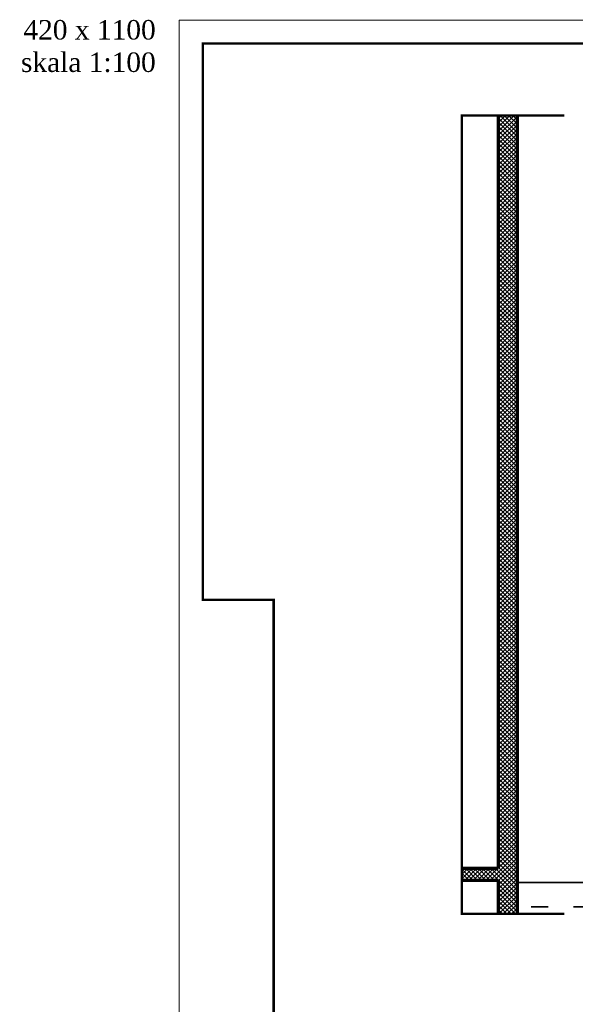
# Model space of a CAD drawing. Header units: millimetres. Extents: x 16720 to 74016, y 25810 to 81213.
# Tile 210 of 256: x 29733 to 30911, y 45948 to 48037. Entities that reach past the tile are written whole.
import ezdxf

# ---------------------------------------------------------------- set-up
doc = ezdxf.new("R2010")
doc.units = ezdxf.units.MM
doc.linetypes.add('ACAD_ISO03W100', pattern=[30, 12, -18])
doc.linetypes.add('HIDDENX2', pattern=[19.05, 12.7, -6.35])
for name, color, linetype, lineweight in [('_GRUBE', 7, 'Continuous', 40), ('_HATCH', 157, 'Continuous', 5), ('_OPISY', 110, 'Continuous', 9), ('_PRZERYWANE', 252, 'HIDDENX2', 9), ('_RAMKA', 212, 'Continuous', 9), ('_ZIEMIA', 98, 'Continuous', 35)]:
    doc.layers.add(name, color=color, linetype=linetype, lineweight=lineweight)
doc.styles.get("Standard").update_dxf_attribs({"font": 'arial.ttf'})

msp = doc.modelspace()

# ---------------------------------------------------------------- hatches: boundary and pattern name
at = {"layer": '_HATCH'}
h = msp.add_hatch(dxfattribs=at)
h.set_pattern_fill('ANSI37', color=5, scale=2)
h.set_pattern_definition([(45, (0, 8745.468), (-4.4901281, 4.4901281), []), (135, (0, 8745.468), (-4.4901281, -4.4901281), [])])
h.paths.add_polyline_path([(30747.4, 47833.5), (30747.4, 46236.7), (30670.7, 46236.7), (30670.7, 46211.7), (30747.4, 46211.7), (30747.4, 46139.7), (30787.4, 46139.7), (30787.4, 46206.7), (30787.4, 47833.5)])

# ---------------------------------------------------------------- linework, layer by layer
at = {"layer": '_GRUBE', "color": 5, "lineweight": 70}
for p, q in [((30747.4, 47833.5), (30747.4, 46236.7)), ((30787.4, 47833.5), (30787.4, 46139.7)), ((30670.7, 46236.7), (30747.4, 46236.7)), ((30670.7, 46211.7), (30747.4, 46211.7)), ((30747.4, 46211.7), (30747.4, 46139.7))]:
    msp.add_line(p, q, dxfattribs=at)
at = {"layer": '_PRZERYWANE', "ltscale": 5, "const_width": 5}
msp.add_lwpolyline([(30888, 46139.7), (30670.7, 46139.7), (30670.7, 47833.5), (30888, 47833.5)], dxfattribs=at)
at = {"layer": '_RAMKA', "color": 0}
msp.add_lwpolyline([(30071.5, 48035.8), (41071.5, 48035.8), (41071.5, 43835.8), (30071.5, 43835.8)], close=True, dxfattribs=at)
at = {"layer": '_RAMKA', "color": 0, "const_width": 5}
msp.add_lwpolyline([(30121.5, 47985.8), (41021.5, 47985.8), (41021.5, 43885.8), (30271.5, 43885.8), (30271.5, 46805.8), (30121.5, 46805.8)], close=True, dxfattribs=at)
at = {"layer": '_ZIEMIA', "color": 1}
msp.add_line((30787.4, 46206.7), (32777.4, 46206.7), dxfattribs=at)
at = {"layer": '_ZIEMIA', "color": 157, "linetype": 'ACAD_ISO03W100', "ltscale": 3}
msp.add_line((34003.4, 46154.5), (30787.4, 46154.5), dxfattribs=at)

# ---------------------------------------------------------------- texts
at = {"layer": '_OPISY', "insert": (30021.5, 48035.8), "char_height": 55.039, "attachment_point": 3}
msp.add_mtext_dynamic_manual_height_columns('\\pxqr;{\\fTimes New Roman|b0|i0|c238|p18;\\H0.75x;420 x 1100\\Pskala 1:100}', width=780.78, gutter_width=50, heights=[0], dxfattribs=at)

doc.saveas('drawing.dxf')
